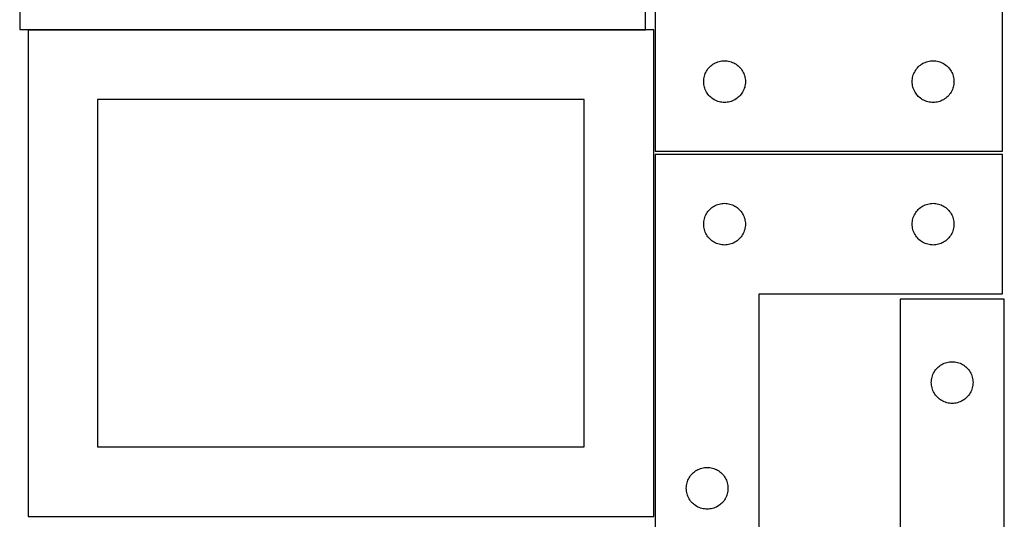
# Model space of a CAD drawing. Header units: millimetres. Extents: x 7 to 1243, y 7 to 2493.
# Tile 8 of 19: x 818 to 1243, y 1060 to 1275. Entities that reach past the tile are written whole.
import ezdxf

# ---------------------------------------------------------------- set-up
doc = ezdxf.new("R2010")
doc.units = ezdxf.units.MM
doc.layers.add('COMMON', color=5, linetype='CONTINUOUS', true_color=0x0000ff)
doc.layers.add('CUT', color=7, linetype='CONTINUOUS', true_color=0x000000)

msp = doc.modelspace()

# ---------------------------------------------------------------- linework, layer by layer
at = {"layer": 'COMMON'}
msp.add_line((822.063566, 1271.185584), (1088.441931, 1271.185584), dxfattribs=at)
at = {"layer": 'CUT'}
for p, q in [((818.441931, 1481.285585), (818.441931, 1271.285585)), ((1088.441931, 1271.285585), (1088.441931, 1481.285585)), ((1242.614258, 1218.763736), (1242.614258, 1398.763736)), ((1092.614258, 1278.763736), (1092.614258, 1218.763736)), ((818.441931, 1271.285585), (1088.441931, 1271.285585)), ((1092.063566, 1271.085584), (822.063566, 1271.085584)), ((822.063566, 1271.085584), (822.063566, 1061.085584)), ((1092.063566, 1061.085584), (1092.063566, 1271.085584)), ((1122.02563, 1257.744466), (1122.614258, 1257.763736)), ((1122.614258, 1257.763736), (1123.202887, 1257.744466)), ((1212.02563, 1257.744466), (1212.614258, 1257.763736)), ((1212.614258, 1257.763736), (1213.202887, 1257.744466)), ((1114.82003, 1253.263736), (1115.131032, 1253.763868)), ((1115.131032, 1253.763868), (1115.474078, 1254.242589)), ((1115.474078, 1254.242589), (1115.8477, 1254.697848)), ((1115.8477, 1254.697848), (1116.250297, 1255.127697)), ((1116.250297, 1255.127697), (1116.680146, 1255.530294)), ((1116.680146, 1255.530294), (1117.135406, 1255.903916)), ((1117.135406, 1255.903916), (1117.614126, 1256.246963)), ((1117.614126, 1256.246963), (1118.114258, 1256.557965)), ((1118.114258, 1256.557965), (1118.63366, 1256.835591)), ((1118.63366, 1256.835591), (1119.170108, 1257.078652)), ((1119.170108, 1257.078652), (1119.721303, 1257.286107)), ((1119.721303, 1257.286107), (1120.284887, 1257.457069)), ((1120.284887, 1257.457069), (1120.858446, 1257.590804)), ((1120.858446, 1257.590804), (1121.439523, 1257.68674)), ((1121.439523, 1257.68674), (1122.02563, 1257.744466)), ((1123.202887, 1257.744466), (1123.788994, 1257.68674)), ((1123.788994, 1257.68674), (1124.370071, 1257.590804)), ((1124.370071, 1257.590804), (1124.94363, 1257.457069)), ((1124.94363, 1257.457069), (1125.507214, 1257.286107)), ((1125.507214, 1257.286107), (1126.058409, 1257.078652)), ((1126.058409, 1257.078652), (1126.594857, 1256.835591)), ((1126.594857, 1256.835591), (1127.114258, 1256.557965)), ((1127.114258, 1256.557965), (1127.614391, 1256.246963)), ((1127.614391, 1256.246963), (1128.093111, 1255.903916)), ((1128.093111, 1255.903916), (1128.548371, 1255.530294)), ((1128.548371, 1255.530294), (1128.978219, 1255.127697)), ((1128.978219, 1255.127697), (1129.380817, 1254.697848)), ((1129.380817, 1254.697848), (1129.754439, 1254.242589)), ((1129.754439, 1254.242589), (1130.097485, 1253.763868)), ((1130.097485, 1253.763868), (1130.408487, 1253.263736)), ((1204.82003, 1253.263736), (1205.131032, 1253.763868)), ((1205.131032, 1253.763868), (1205.474078, 1254.242589)), ((1205.474078, 1254.242589), (1205.8477, 1254.697848)), ((1205.8477, 1254.697848), (1206.250297, 1255.127697)), ((1206.250297, 1255.127697), (1206.680146, 1255.530294)), ((1206.680146, 1255.530294), (1207.135406, 1255.903916)), ((1207.135406, 1255.903916), (1207.614126, 1256.246963)), ((1207.614126, 1256.246963), (1208.114258, 1256.557965)), ((1208.114258, 1256.557965), (1208.63366, 1256.835591)), ((1208.63366, 1256.835591), (1209.170108, 1257.078652)), ((1209.170108, 1257.078652), (1209.721303, 1257.286107)), ((1209.721303, 1257.286107), (1210.284887, 1257.457069)), ((1210.284887, 1257.457069), (1210.858446, 1257.590804)), ((1210.858446, 1257.590804), (1211.439523, 1257.68674)), ((1211.439523, 1257.68674), (1212.02563, 1257.744466)), ((1213.202887, 1257.744466), (1213.788994, 1257.68674)), ((1213.788994, 1257.68674), (1214.370071, 1257.590804)), ((1214.370071, 1257.590804), (1214.94363, 1257.457069)), ((1214.94363, 1257.457069), (1215.507214, 1257.286107)), ((1215.507214, 1257.286107), (1216.058409, 1257.078652)), ((1216.058409, 1257.078652), (1216.594857, 1256.835591)), ((1216.594857, 1256.835591), (1217.114258, 1256.557965)), ((1217.114258, 1256.557965), (1217.614391, 1256.246963)), ((1217.614391, 1256.246963), (1218.093111, 1255.903916)), ((1218.093111, 1255.903916), (1218.548371, 1255.530294)), ((1218.548371, 1255.530294), (1218.978219, 1255.127697)), ((1218.978219, 1255.127697), (1219.380817, 1254.697848)), ((1219.380817, 1254.697848), (1219.754439, 1254.242589)), ((1219.754439, 1254.242589), (1220.097485, 1253.763868)), ((1220.097485, 1253.763868), (1220.408487, 1253.263736)), ((1113.614258, 1248.763736), (1113.633528, 1249.352364)), ((1113.633528, 1249.352364), (1113.691255, 1249.938472)), ((1113.691255, 1249.938472), (1113.787191, 1250.519549)), ((1113.787191, 1250.519549), (1113.920926, 1251.093107)), ((1113.920926, 1251.093107), (1114.091887, 1251.656691)), ((1114.091887, 1251.656691), (1114.299343, 1252.207887)), ((1114.299343, 1252.207887), (1114.542404, 1252.744334)), ((1114.542404, 1252.744334), (1114.82003, 1253.263736)), ((1130.408487, 1253.263736), (1130.686113, 1252.744334)), ((1130.686113, 1252.744334), (1130.929174, 1252.207887)), ((1130.929174, 1252.207887), (1131.13663, 1251.656691)), ((1131.13663, 1251.656691), (1131.307591, 1251.093107)), ((1131.307591, 1251.093107), (1131.441326, 1250.519549)), ((1131.441326, 1250.519549), (1131.537262, 1249.938472)), ((1131.537262, 1249.938472), (1131.594989, 1249.352364)), ((1131.594989, 1249.352364), (1131.614258, 1248.763736)), ((1203.614258, 1248.763736), (1203.633528, 1249.352364)), ((1203.633528, 1249.352364), (1203.691255, 1249.938472)), ((1203.691255, 1249.938472), (1203.787191, 1250.519549)), ((1203.787191, 1250.519549), (1203.920926, 1251.093107)), ((1203.920926, 1251.093107), (1204.091887, 1251.656691)), ((1204.091887, 1251.656691), (1204.299343, 1252.207887)), ((1204.299343, 1252.207887), (1204.542404, 1252.744334)), ((1204.542404, 1252.744334), (1204.82003, 1253.263736)), ((1220.408487, 1253.263736), (1220.686113, 1252.744334)), ((1220.686113, 1252.744334), (1220.929174, 1252.207887)), ((1220.929174, 1252.207887), (1221.13663, 1251.656691)), ((1221.13663, 1251.656691), (1221.307591, 1251.093107)), ((1221.307591, 1251.093107), (1221.441326, 1250.519549)), ((1221.441326, 1250.519549), (1221.537262, 1249.938472)), ((1221.537262, 1249.938472), (1221.594989, 1249.352364)), ((1221.594989, 1249.352364), (1221.614258, 1248.763736)), ((1113.633528, 1248.175108), (1113.614258, 1248.763736)), ((1113.691255, 1247.589), (1113.633528, 1248.175108)), ((1113.787191, 1247.007923), (1113.691255, 1247.589)), ((1113.920926, 1246.434365), (1113.787191, 1247.007923)), ((1114.091887, 1245.870781), (1113.920926, 1246.434365)), ((1114.299343, 1245.319585), (1114.091887, 1245.870781)), ((1114.542404, 1244.783138), (1114.299343, 1245.319585)), ((1130.929174, 1245.319585), (1130.686113, 1244.783138)), ((1131.13663, 1245.870781), (1130.929174, 1245.319585)), ((1131.307591, 1246.434365), (1131.13663, 1245.870781)), ((1131.441326, 1247.007923), (1131.307591, 1246.434365)), ((1131.537262, 1247.589), (1131.441326, 1247.007923)), ((1131.594989, 1248.175108), (1131.537262, 1247.589)), ((1131.614258, 1248.763736), (1131.594989, 1248.175108)), ((1203.633528, 1248.175108), (1203.614258, 1248.763736)), ((1203.691255, 1247.589), (1203.633528, 1248.175108)), ((1203.787191, 1247.007923), (1203.691255, 1247.589)), ((1203.920926, 1246.434365), (1203.787191, 1247.007923)), ((1204.091887, 1245.870781), (1203.920926, 1246.434365)), ((1204.299343, 1245.319585), (1204.091887, 1245.870781)), ((1204.542404, 1244.783138), (1204.299343, 1245.319585)), ((1220.929174, 1245.319585), (1220.686113, 1244.783138)), ((1221.13663, 1245.870781), (1220.929174, 1245.319585)), ((1221.307591, 1246.434365), (1221.13663, 1245.870781)), ((1221.441326, 1247.007923), (1221.307591, 1246.434365)), ((1221.537262, 1247.589), (1221.441326, 1247.007923)), ((1221.594989, 1248.175108), (1221.537262, 1247.589)), ((1221.614258, 1248.763736), (1221.594989, 1248.175108)), ((1062.063566, 1241.085584), (852.063566, 1241.085584)), ((852.063566, 1241.085584), (852.063566, 1091.085584)), ((1062.063566, 1091.085584), (1062.063566, 1241.085584)), ((1114.82003, 1244.263736), (1114.542404, 1244.783138)), ((1115.131032, 1243.763604), (1114.82003, 1244.263736)), ((1115.474078, 1243.284883), (1115.131032, 1243.763604)), ((1115.8477, 1242.829624), (1115.474078, 1243.284883)), ((1116.250297, 1242.399775), (1115.8477, 1242.829624)), ((1116.680146, 1241.997178), (1116.250297, 1242.399775)), ((1117.135406, 1241.623556), (1116.680146, 1241.997178)), ((1117.614126, 1241.28051), (1117.135406, 1241.623556)), ((1118.114258, 1240.969507), (1117.614126, 1241.28051)), ((1118.63366, 1240.691881), (1118.114258, 1240.969507)), ((1127.114258, 1240.969507), (1126.594857, 1240.691881)), ((1127.614391, 1241.28051), (1127.114258, 1240.969507)), ((1128.093111, 1241.623556), (1127.614391, 1241.28051)), ((1128.548371, 1241.997178), (1128.093111, 1241.623556)), ((1128.978219, 1242.399775), (1128.548371, 1241.997178)), ((1129.380817, 1242.829624), (1128.978219, 1242.399775)), ((1129.754439, 1243.284883), (1129.380817, 1242.829624)), ((1130.097485, 1243.763604), (1129.754439, 1243.284883)), ((1130.408487, 1244.263736), (1130.097485, 1243.763604)), ((1130.686113, 1244.783138), (1130.408487, 1244.263736)), ((1204.82003, 1244.263736), (1204.542404, 1244.783138)), ((1205.131032, 1243.763604), (1204.82003, 1244.263736)), ((1205.474078, 1243.284883), (1205.131032, 1243.763604)), ((1205.8477, 1242.829624), (1205.474078, 1243.284883)), ((1206.250297, 1242.399775), (1205.8477, 1242.829624)), ((1206.680146, 1241.997178), (1206.250297, 1242.399775)), ((1207.135406, 1241.623556), (1206.680146, 1241.997178)), ((1207.614126, 1241.28051), (1207.135406, 1241.623556)), ((1208.114258, 1240.969507), (1207.614126, 1241.28051)), ((1208.63366, 1240.691881), (1208.114258, 1240.969507)), ((1217.114258, 1240.969507), (1216.594857, 1240.691881)), ((1217.614391, 1241.28051), (1217.114258, 1240.969507)), ((1218.093111, 1241.623556), (1217.614391, 1241.28051)), ((1218.548371, 1241.997178), (1218.093111, 1241.623556)), ((1218.978219, 1242.399775), (1218.548371, 1241.997178)), ((1219.380817, 1242.829624), (1218.978219, 1242.399775)), ((1219.754439, 1243.284883), (1219.380817, 1242.829624)), ((1220.097485, 1243.763604), (1219.754439, 1243.284883)), ((1220.408487, 1244.263736), (1220.097485, 1243.763604)), ((1220.686113, 1244.783138), (1220.408487, 1244.263736)), ((1119.170108, 1240.44882), (1118.63366, 1240.691881)), ((1119.721303, 1240.241365), (1119.170108, 1240.44882)), ((1120.284887, 1240.070404), (1119.721303, 1240.241365)), ((1120.858446, 1239.936669), (1120.284887, 1240.070404)), ((1121.439523, 1239.840732), (1120.858446, 1239.936669)), ((1122.02563, 1239.783006), (1121.439523, 1239.840732)), ((1122.614258, 1239.763736), (1122.02563, 1239.783006)), ((1123.202887, 1239.783006), (1122.614258, 1239.763736)), ((1123.788994, 1239.840732), (1123.202887, 1239.783006)), ((1124.370071, 1239.936669), (1123.788994, 1239.840732)), ((1124.94363, 1240.070404), (1124.370071, 1239.936669)), ((1125.507214, 1240.241365), (1124.94363, 1240.070404)), ((1126.058409, 1240.44882), (1125.507214, 1240.241365)), ((1126.594857, 1240.691881), (1126.058409, 1240.44882)), ((1209.170108, 1240.44882), (1208.63366, 1240.691881)), ((1209.721303, 1240.241365), (1209.170108, 1240.44882)), ((1210.284887, 1240.070404), (1209.721303, 1240.241365)), ((1210.858446, 1239.936669), (1210.284887, 1240.070404)), ((1211.439523, 1239.840732), (1210.858446, 1239.936669)), ((1212.02563, 1239.783006), (1211.439523, 1239.840732)), ((1212.614258, 1239.763736), (1212.02563, 1239.783006)), ((1213.202887, 1239.783006), (1212.614258, 1239.763736)), ((1213.788994, 1239.840732), (1213.202887, 1239.783006)), ((1214.370071, 1239.936669), (1213.788994, 1239.840732)), ((1214.94363, 1240.070404), (1214.370071, 1239.936669)), ((1215.507214, 1240.241365), (1214.94363, 1240.070404)), ((1216.058409, 1240.44882), (1215.507214, 1240.241365)), ((1216.594857, 1240.691881), (1216.058409, 1240.44882)), ((1092.614249, 1217.242735), (1092.614249, 1037.242735)), ((1242.614249, 1217.242735), (1092.614249, 1217.242735)), ((1092.614258, 1218.763736), (1242.614258, 1218.763736)), ((1242.614249, 1157.242735), (1242.614249, 1217.242735)), ((1116.250288, 1193.606696), (1116.680137, 1194.009293)), ((1116.680137, 1194.009293), (1117.135396, 1194.382915)), ((1117.135396, 1194.382915), (1117.614117, 1194.725962)), ((1117.614117, 1194.725962), (1118.114249, 1195.036964)), ((1118.114249, 1195.036964), (1118.633651, 1195.31459)), ((1118.633651, 1195.31459), (1119.170098, 1195.557651)), ((1119.170098, 1195.557651), (1119.721294, 1195.765106)), ((1119.721294, 1195.765106), (1120.284878, 1195.936068)), ((1120.284878, 1195.936068), (1120.858436, 1196.069803)), ((1120.858436, 1196.069803), (1121.439513, 1196.165739)), ((1121.439513, 1196.165739), (1122.025621, 1196.223465)), ((1122.025621, 1196.223465), (1122.614249, 1196.242735)), ((1122.614249, 1196.242735), (1123.202877, 1196.223465)), ((1123.202877, 1196.223465), (1123.788985, 1196.165739)), ((1123.788985, 1196.165739), (1124.370062, 1196.069803)), ((1124.370062, 1196.069803), (1124.94362, 1195.936068)), ((1124.94362, 1195.936068), (1125.507204, 1195.765106)), ((1125.507204, 1195.765106), (1126.0584, 1195.557651)), ((1126.0584, 1195.557651), (1126.594847, 1195.31459)), ((1126.594847, 1195.31459), (1127.114249, 1195.036964)), ((1127.114249, 1195.036964), (1127.614381, 1194.725962)), ((1127.614381, 1194.725962), (1128.093102, 1194.382915)), ((1128.093102, 1194.382915), (1128.548361, 1194.009293)), ((1128.548361, 1194.009293), (1128.97821, 1193.606696)), ((1206.250288, 1193.606696), (1206.680137, 1194.009293)), ((1206.680137, 1194.009293), (1207.135396, 1194.382915)), ((1207.135396, 1194.382915), (1207.614117, 1194.725962)), ((1207.614117, 1194.725962), (1208.114249, 1195.036964)), ((1208.114249, 1195.036964), (1208.633651, 1195.31459)), ((1208.633651, 1195.31459), (1209.170098, 1195.557651)), ((1209.170098, 1195.557651), (1209.721294, 1195.765106)), ((1209.721294, 1195.765106), (1210.284878, 1195.936068)), ((1210.284878, 1195.936068), (1210.858436, 1196.069803)), ((1210.858436, 1196.069803), (1211.439513, 1196.165739)), ((1211.439513, 1196.165739), (1212.025621, 1196.223465)), ((1212.025621, 1196.223465), (1212.614249, 1196.242735)), ((1212.614249, 1196.242735), (1213.202877, 1196.223465)), ((1213.202877, 1196.223465), (1213.788985, 1196.165739)), ((1213.788985, 1196.165739), (1214.370062, 1196.069803)), ((1214.370062, 1196.069803), (1214.94362, 1195.936068)), ((1214.94362, 1195.936068), (1215.507204, 1195.765106)), ((1215.507204, 1195.765106), (1216.0584, 1195.557651)), ((1216.0584, 1195.557651), (1216.594847, 1195.31459)), ((1216.594847, 1195.31459), (1217.114249, 1195.036964)), ((1217.114249, 1195.036964), (1217.614381, 1194.725962)), ((1217.614381, 1194.725962), (1218.093102, 1194.382915)), ((1218.093102, 1194.382915), (1218.548361, 1194.009293)), ((1218.548361, 1194.009293), (1218.97821, 1193.606696)), ((1113.920917, 1189.572107), (1114.091878, 1190.13569)), ((1114.091878, 1190.13569), (1114.299333, 1190.686886)), ((1114.299333, 1190.686886), (1114.542394, 1191.223333)), ((1114.542394, 1191.223333), (1114.82002, 1191.742735)), ((1114.82002, 1191.742735), (1115.131023, 1192.242867)), ((1115.131023, 1192.242867), (1115.474069, 1192.721588)), ((1115.474069, 1192.721588), (1115.847691, 1193.176847)), ((1115.847691, 1193.176847), (1116.250288, 1193.606696)), ((1128.97821, 1193.606696), (1129.380807, 1193.176847)), ((1129.380807, 1193.176847), (1129.754429, 1192.721588)), ((1129.754429, 1192.721588), (1130.097476, 1192.242867)), ((1130.097476, 1192.242867), (1130.408478, 1191.742735)), ((1130.408478, 1191.742735), (1130.686104, 1191.223333)), ((1130.686104, 1191.223333), (1130.929165, 1190.686886)), ((1130.929165, 1190.686886), (1131.13662, 1190.13569)), ((1131.13662, 1190.13569), (1131.307581, 1189.572107)), ((1203.920917, 1189.572107), (1204.091878, 1190.13569)), ((1204.091878, 1190.13569), (1204.299333, 1190.686886)), ((1204.299333, 1190.686886), (1204.542394, 1191.223333)), ((1204.542394, 1191.223333), (1204.82002, 1191.742735)), ((1204.82002, 1191.742735), (1205.131023, 1192.242867)), ((1205.131023, 1192.242867), (1205.474069, 1192.721588)), ((1205.474069, 1192.721588), (1205.847691, 1193.176847)), ((1205.847691, 1193.176847), (1206.250288, 1193.606696)), ((1218.97821, 1193.606696), (1219.380807, 1193.176847)), ((1219.380807, 1193.176847), (1219.754429, 1192.721588)), ((1219.754429, 1192.721588), (1220.097476, 1192.242867)), ((1220.097476, 1192.242867), (1220.408478, 1191.742735)), ((1220.408478, 1191.742735), (1220.686104, 1191.223333)), ((1220.686104, 1191.223333), (1220.929165, 1190.686886)), ((1220.929165, 1190.686886), (1221.13662, 1190.13569)), ((1221.13662, 1190.13569), (1221.307581, 1189.572107)), ((1113.614249, 1187.242735), (1113.633519, 1187.831363)), ((1113.633519, 1186.654107), (1113.614249, 1187.242735)), ((1113.633519, 1187.831363), (1113.691245, 1188.417471)), ((1113.691245, 1186.067999), (1113.633519, 1186.654107)), ((1113.691245, 1188.417471), (1113.787182, 1188.998548)), ((1113.787182, 1185.486922), (1113.691245, 1186.067999)), ((1113.787182, 1188.998548), (1113.920917, 1189.572107)), ((1131.307581, 1189.572107), (1131.441317, 1188.998548)), ((1131.441317, 1188.998548), (1131.537253, 1188.417471)), ((1131.537253, 1186.067999), (1131.441317, 1185.486922)), ((1131.537253, 1188.417471), (1131.594979, 1187.831363)), ((1131.594979, 1186.654107), (1131.537253, 1186.067999)), ((1131.594979, 1187.831363), (1131.614249, 1187.242735)), ((1131.614249, 1187.242735), (1131.594979, 1186.654107)), ((1203.614249, 1187.242735), (1203.633519, 1187.831363)), ((1203.633519, 1186.654107), (1203.614249, 1187.242735)), ((1203.633519, 1187.831363), (1203.691245, 1188.417471)), ((1203.691245, 1186.067999), (1203.633519, 1186.654107)), ((1203.691245, 1188.417471), (1203.787182, 1188.998548)), ((1203.787182, 1185.486922), (1203.691245, 1186.067999)), ((1203.787182, 1188.998548), (1203.920917, 1189.572107)), ((1221.307581, 1189.572107), (1221.441317, 1188.998548)), ((1221.441317, 1188.998548), (1221.537253, 1188.417471)), ((1221.537253, 1186.067999), (1221.441317, 1185.486922)), ((1221.537253, 1188.417471), (1221.594979, 1187.831363)), ((1221.594979, 1186.654107), (1221.537253, 1186.067999)), ((1221.594979, 1187.831363), (1221.614249, 1187.242735)), ((1221.614249, 1187.242735), (1221.594979, 1186.654107)), ((1113.920917, 1184.913364), (1113.787182, 1185.486922)), ((1114.091878, 1184.34978), (1113.920917, 1184.913364)), ((1114.299333, 1183.798584), (1114.091878, 1184.34978)), ((1114.542394, 1183.262137), (1114.299333, 1183.798584)), ((1114.82002, 1182.742735), (1114.542394, 1183.262137)), ((1115.131023, 1182.242603), (1114.82002, 1182.742735)), ((1115.474069, 1181.763882), (1115.131023, 1182.242603)), ((1115.847691, 1181.308623), (1115.474069, 1181.763882)), ((1116.250288, 1180.878774), (1115.847691, 1181.308623)), ((1129.380807, 1181.308623), (1128.97821, 1180.878774)), ((1129.754429, 1181.763882), (1129.380807, 1181.308623)), ((1130.097476, 1182.242603), (1129.754429, 1181.763882)), ((1130.408478, 1182.742735), (1130.097476, 1182.242603)), ((1130.686104, 1183.262137), (1130.408478, 1182.742735)), ((1130.929165, 1183.798584), (1130.686104, 1183.262137)), ((1131.13662, 1184.34978), (1130.929165, 1183.798584)), ((1131.307581, 1184.913364), (1131.13662, 1184.34978)), ((1131.441317, 1185.486922), (1131.307581, 1184.913364)), ((1203.920917, 1184.913364), (1203.787182, 1185.486922)), ((1204.091878, 1184.34978), (1203.920917, 1184.913364)), ((1204.299333, 1183.798584), (1204.091878, 1184.34978)), ((1204.542394, 1183.262137), (1204.299333, 1183.798584)), ((1204.82002, 1182.742735), (1204.542394, 1183.262137)), ((1205.131023, 1182.242603), (1204.82002, 1182.742735)), ((1205.474069, 1181.763882), (1205.131023, 1182.242603)), ((1205.847691, 1181.308623), (1205.474069, 1181.763882)), ((1206.250288, 1180.878774), (1205.847691, 1181.308623)), ((1219.380807, 1181.308623), (1218.97821, 1180.878774)), ((1219.754429, 1181.763882), (1219.380807, 1181.308623)), ((1220.097476, 1182.242603), (1219.754429, 1181.763882)), ((1220.408478, 1182.742735), (1220.097476, 1182.242603)), ((1220.686104, 1183.262137), (1220.408478, 1182.742735)), ((1220.929165, 1183.798584), (1220.686104, 1183.262137)), ((1221.13662, 1184.34978), (1220.929165, 1183.798584)), ((1221.307581, 1184.913364), (1221.13662, 1184.34978)), ((1221.441317, 1185.486922), (1221.307581, 1184.913364)), ((1116.680137, 1180.476177), (1116.250288, 1180.878774)), ((1117.135396, 1180.102555), (1116.680137, 1180.476177)), ((1117.614117, 1179.759509), (1117.135396, 1180.102555)), ((1118.114249, 1179.448507), (1117.614117, 1179.759509)), ((1118.633651, 1179.17088), (1118.114249, 1179.448507)), ((1119.170098, 1178.927819), (1118.633651, 1179.17088)), ((1119.721294, 1178.720364), (1119.170098, 1178.927819)), ((1120.284878, 1178.549403), (1119.721294, 1178.720364)), ((1120.858436, 1178.415668), (1120.284878, 1178.549403)), ((1121.439513, 1178.319731), (1120.858436, 1178.415668)), ((1122.025621, 1178.262005), (1121.439513, 1178.319731)), ((1122.614249, 1178.242735), (1122.025621, 1178.262005)), ((1123.202877, 1178.262005), (1122.614249, 1178.242735)), ((1123.788985, 1178.319731), (1123.202877, 1178.262005)), ((1124.370062, 1178.415668), (1123.788985, 1178.319731)), ((1124.94362, 1178.549403), (1124.370062, 1178.415668)), ((1125.507204, 1178.720364), (1124.94362, 1178.549403)), ((1126.0584, 1178.927819), (1125.507204, 1178.720364)), ((1126.594847, 1179.17088), (1126.0584, 1178.927819)), ((1127.114249, 1179.448507), (1126.594847, 1179.17088)), ((1127.614381, 1179.759509), (1127.114249, 1179.448507)), ((1128.093102, 1180.102555), (1127.614381, 1179.759509)), ((1128.548361, 1180.476177), (1128.093102, 1180.102555)), ((1128.97821, 1180.878774), (1128.548361, 1180.476177)), ((1206.680137, 1180.476177), (1206.250288, 1180.878774)), ((1207.135396, 1180.102555), (1206.680137, 1180.476177)), ((1207.614117, 1179.759509), (1207.135396, 1180.102555)), ((1208.114249, 1179.448507), (1207.614117, 1179.759509)), ((1208.633651, 1179.17088), (1208.114249, 1179.448507)), ((1209.170098, 1178.927819), (1208.633651, 1179.17088)), ((1209.721294, 1178.720364), (1209.170098, 1178.927819)), ((1210.284878, 1178.549403), (1209.721294, 1178.720364)), ((1210.858436, 1178.415668), (1210.284878, 1178.549403)), ((1211.439513, 1178.319731), (1210.858436, 1178.415668)), ((1212.025621, 1178.262005), (1211.439513, 1178.319731)), ((1212.614249, 1178.242735), (1212.025621, 1178.262005)), ((1213.202877, 1178.262005), (1212.614249, 1178.242735)), ((1213.788985, 1178.319731), (1213.202877, 1178.262005)), ((1214.370062, 1178.415668), (1213.788985, 1178.319731)), ((1214.94362, 1178.549403), (1214.370062, 1178.415668)), ((1215.507204, 1178.720364), (1214.94362, 1178.549403)), ((1216.0584, 1178.927819), (1215.507204, 1178.720364)), ((1216.594847, 1179.17088), (1216.0584, 1178.927819)), ((1217.114249, 1179.448507), (1216.594847, 1179.17088)), ((1217.614381, 1179.759509), (1217.114249, 1179.448507)), ((1218.093102, 1180.102555), (1217.614381, 1179.759509)), ((1218.548361, 1180.476177), (1218.093102, 1180.102555)), ((1218.97821, 1180.878774), (1218.548361, 1180.476177)), ((1137.614249, 1037.242735), (1137.614249, 1157.242735)), ((1137.614249, 1157.242735), (1242.614249, 1157.242735)), ((1243.355786, 1154.889102), (1198.355786, 1154.889102)), ((1198.355786, 1154.889102), (1198.355786, 1034.889102)), ((1243.355786, 974.889102), (1243.355786, 1154.889102)), ((1214.921674, 1125.655661), (1215.376933, 1126.029282)), ((1215.376933, 1126.029282), (1215.855654, 1126.372329)), ((1215.855654, 1126.372329), (1216.355786, 1126.683331)), ((1216.355786, 1126.683331), (1216.875188, 1126.960957)), ((1216.875188, 1126.960957), (1217.411635, 1127.204018)), ((1217.411635, 1127.204018), (1217.962831, 1127.411473)), ((1217.962831, 1127.411473), (1218.526415, 1127.582435)), ((1218.526415, 1127.582435), (1219.099973, 1127.71617)), ((1219.099973, 1127.71617), (1219.68105, 1127.812106)), ((1219.68105, 1127.812106), (1220.267158, 1127.869833)), ((1220.267158, 1127.869833), (1220.855786, 1127.889102)), ((1220.855786, 1127.889102), (1221.444414, 1127.869833)), ((1221.444414, 1127.869833), (1222.030522, 1127.812106)), ((1222.030522, 1127.812106), (1222.611599, 1127.71617)), ((1222.611599, 1127.71617), (1223.185157, 1127.582435)), ((1223.185157, 1127.582435), (1223.748741, 1127.411473)), ((1223.748741, 1127.411473), (1224.299937, 1127.204018)), ((1224.299937, 1127.204018), (1224.836384, 1126.960957)), ((1224.836384, 1126.960957), (1225.355786, 1126.683331)), ((1225.355786, 1126.683331), (1225.855918, 1126.372329)), ((1225.855918, 1126.372329), (1226.334639, 1126.029282)), ((1226.334639, 1126.029282), (1226.789898, 1125.655661)), ((1212.162454, 1121.218474), (1212.333415, 1121.782057)), ((1212.333415, 1121.782057), (1212.54087, 1122.333253)), ((1212.54087, 1122.333253), (1212.783931, 1122.869701)), ((1212.783931, 1122.869701), (1213.061557, 1123.389102)), ((1213.061557, 1123.389102), (1213.372559, 1123.889234)), ((1213.372559, 1123.889234), (1213.715606, 1124.367955)), ((1213.715606, 1124.367955), (1214.089228, 1124.823215)), ((1214.089228, 1124.823215), (1214.491825, 1125.253063)), ((1214.491825, 1125.253063), (1214.921674, 1125.655661)), ((1226.789898, 1125.655661), (1227.219747, 1125.253063)), ((1227.219747, 1125.253063), (1227.622344, 1124.823215)), ((1227.622344, 1124.823215), (1227.995966, 1124.367955)), ((1227.995966, 1124.367955), (1228.339013, 1123.889234)), ((1228.339013, 1123.889234), (1228.650015, 1123.389102)), ((1228.650015, 1123.389102), (1228.927641, 1122.869701)), ((1228.927641, 1122.869701), (1229.170702, 1122.333253)), ((1229.170702, 1122.333253), (1229.378157, 1121.782057)), ((1229.378157, 1121.782057), (1229.549118, 1121.218474)), ((1211.855786, 1118.889102), (1211.875056, 1119.47773)), ((1211.875056, 1118.300474), (1211.855786, 1118.889102)), ((1211.875056, 1119.47773), (1211.932782, 1120.063838)), ((1211.932782, 1117.714367), (1211.875056, 1118.300474)), ((1211.932782, 1120.063838), (1212.028718, 1120.644915)), ((1212.028718, 1117.133289), (1211.932782, 1117.714367)), ((1212.028718, 1120.644915), (1212.162454, 1121.218474)), ((1229.549118, 1121.218474), (1229.682854, 1120.644915)), ((1229.682854, 1120.644915), (1229.77879, 1120.063838)), ((1229.77879, 1117.714367), (1229.682854, 1117.133289)), ((1229.77879, 1120.063838), (1229.836516, 1119.47773)), ((1229.836516, 1118.300474), (1229.77879, 1117.714367)), ((1229.836516, 1119.47773), (1229.855786, 1118.889102)), ((1229.855786, 1118.889102), (1229.836516, 1118.300474)), ((1212.162454, 1116.559731), (1212.028718, 1117.133289)), ((1212.333415, 1115.996147), (1212.162454, 1116.559731)), ((1212.54087, 1115.444951), (1212.333415, 1115.996147)), ((1212.783931, 1114.908504), (1212.54087, 1115.444951)), ((1213.061557, 1114.389102), (1212.783931, 1114.908504)), ((1213.372559, 1113.88897), (1213.061557, 1114.389102)), ((1213.715606, 1113.410249), (1213.372559, 1113.88897)), ((1214.089228, 1112.95499), (1213.715606, 1113.410249)), ((1227.995966, 1113.410249), (1227.622344, 1112.95499)), ((1228.339013, 1113.88897), (1227.995966, 1113.410249)), ((1228.650015, 1114.389102), (1228.339013, 1113.88897)), ((1228.927641, 1114.908504), (1228.650015, 1114.389102)), ((1229.170702, 1115.444951), (1228.927641, 1114.908504)), ((1229.378157, 1115.996147), (1229.170702, 1115.444951)), ((1229.549118, 1116.559731), (1229.378157, 1115.996147)), ((1229.682854, 1117.133289), (1229.549118, 1116.559731)), ((1214.491825, 1112.525141), (1214.089228, 1112.95499)), ((1214.921674, 1112.122544), (1214.491825, 1112.525141)), ((1215.376933, 1111.748922), (1214.921674, 1112.122544)), ((1215.855654, 1111.405876), (1215.376933, 1111.748922)), ((1216.355786, 1111.094874), (1215.855654, 1111.405876)), ((1216.875188, 1110.817248), (1216.355786, 1111.094874)), ((1217.411635, 1110.574187), (1216.875188, 1110.817248)), ((1217.962831, 1110.366731), (1217.411635, 1110.574187)), ((1218.526415, 1110.19577), (1217.962831, 1110.366731)), ((1219.099973, 1110.062035), (1218.526415, 1110.19577)), ((1219.68105, 1109.966099), (1219.099973, 1110.062035)), ((1220.267158, 1109.908372), (1219.68105, 1109.966099)), ((1220.855786, 1109.889102), (1220.267158, 1109.908372)), ((1221.444414, 1109.908372), (1220.855786, 1109.889102)), ((1222.030522, 1109.966099), (1221.444414, 1109.908372)), ((1222.611599, 1110.062035), (1222.030522, 1109.966099)), ((1223.185157, 1110.19577), (1222.611599, 1110.062035)), ((1223.748741, 1110.366731), (1223.185157, 1110.19577)), ((1224.299937, 1110.574187), (1223.748741, 1110.366731)), ((1224.836384, 1110.817248), (1224.299937, 1110.574187)), ((1225.355786, 1111.094874), (1224.836384, 1110.817248)), ((1225.855918, 1111.405876), (1225.355786, 1111.094874)), ((1226.334639, 1111.748922), (1225.855918, 1111.405876)), ((1226.789898, 1112.122544), (1226.334639, 1111.748922)), ((1227.219747, 1112.525141), (1226.789898, 1112.122544)), ((1227.622344, 1112.95499), (1227.219747, 1112.525141)), ((852.063566, 1091.085584), (1062.063566, 1091.085584)), ((1108.347691, 1079.176847), (1108.750288, 1079.606696)), ((1108.750288, 1079.606696), (1109.180137, 1080.009293)), ((1109.180137, 1080.009293), (1109.635396, 1080.382915)), ((1109.635396, 1080.382915), (1110.114117, 1080.725962)), ((1110.114117, 1080.725962), (1110.614249, 1081.036964)), ((1110.614249, 1081.036964), (1111.133651, 1081.31459)), ((1111.133651, 1081.31459), (1111.670098, 1081.557651)), ((1111.670098, 1081.557651), (1112.221294, 1081.765106)), ((1112.221294, 1081.765106), (1112.784878, 1081.936068)), ((1112.784878, 1081.936068), (1113.358436, 1082.069803)), ((1113.358436, 1082.069803), (1113.939513, 1082.165739)), ((1113.939513, 1082.165739), (1114.525621, 1082.223465)), ((1114.525621, 1082.223465), (1115.114249, 1082.242735)), ((1115.114249, 1082.242735), (1115.702877, 1082.223465)), ((1115.702877, 1082.223465), (1116.288985, 1082.165739)), ((1116.288985, 1082.165739), (1116.870062, 1082.069803)), ((1116.870062, 1082.069803), (1117.44362, 1081.936068)), ((1117.44362, 1081.936068), (1118.007204, 1081.765106)), ((1118.007204, 1081.765106), (1118.5584, 1081.557651)), ((1118.5584, 1081.557651), (1119.094847, 1081.31459)), ((1119.094847, 1081.31459), (1119.614249, 1081.036964)), ((1119.614249, 1081.036964), (1120.114381, 1080.725962)), ((1120.114381, 1080.725962), (1120.593102, 1080.382915)), ((1120.593102, 1080.382915), (1121.048361, 1080.009293)), ((1121.048361, 1080.009293), (1121.47821, 1079.606696)), ((1121.47821, 1079.606696), (1121.880807, 1079.176847)), ((1106.287182, 1074.998548), (1106.420917, 1075.572107)), ((1106.420917, 1075.572107), (1106.591878, 1076.13569)), ((1106.591878, 1076.13569), (1106.799333, 1076.686886)), ((1106.799333, 1076.686886), (1107.042394, 1077.223333)), ((1107.042394, 1077.223333), (1107.32002, 1077.742735)), ((1107.32002, 1077.742735), (1107.631023, 1078.242867)), ((1107.631023, 1078.242867), (1107.974069, 1078.721588)), ((1107.974069, 1078.721588), (1108.347691, 1079.176847)), ((1121.880807, 1079.176847), (1122.254429, 1078.721588)), ((1122.254429, 1078.721588), (1122.597476, 1078.242867)), ((1122.597476, 1078.242867), (1122.908478, 1077.742735)), ((1122.908478, 1077.742735), (1123.186104, 1077.223333)), ((1123.186104, 1077.223333), (1123.429165, 1076.686886)), ((1123.429165, 1076.686886), (1123.63662, 1076.13569)), ((1123.63662, 1076.13569), (1123.807581, 1075.572107)), ((1123.807581, 1075.572107), (1123.941317, 1074.998548)), ((1106.114249, 1073.242735), (1106.133519, 1073.831363)), ((1106.133519, 1072.654107), (1106.114249, 1073.242735)), ((1106.133519, 1073.831363), (1106.191245, 1074.417471)), ((1106.191245, 1072.067999), (1106.133519, 1072.654107)), ((1106.191245, 1074.417471), (1106.287182, 1074.998548)), ((1106.287182, 1071.486922), (1106.191245, 1072.067999)), ((1106.420917, 1070.913364), (1106.287182, 1071.486922)), ((1106.591878, 1070.34978), (1106.420917, 1070.913364)), ((1123.807581, 1070.913364), (1123.63662, 1070.34978)), ((1123.941317, 1071.486922), (1123.807581, 1070.913364)), ((1123.941317, 1074.998548), (1124.037253, 1074.417471)), ((1124.037253, 1072.067999), (1123.941317, 1071.486922)), ((1124.037253, 1074.417471), (1124.094979, 1073.831363)), ((1124.094979, 1072.654107), (1124.037253, 1072.067999)), ((1124.094979, 1073.831363), (1124.114249, 1073.242735)), ((1124.114249, 1073.242735), (1124.094979, 1072.654107)), ((1106.799333, 1069.798584), (1106.591878, 1070.34978)), ((1107.042394, 1069.262137), (1106.799333, 1069.798584)), ((1107.32002, 1068.742735), (1107.042394, 1069.262137)), ((1107.631023, 1068.242603), (1107.32002, 1068.742735)), ((1107.974069, 1067.763882), (1107.631023, 1068.242603)), ((1108.347691, 1067.308623), (1107.974069, 1067.763882)), ((1108.750288, 1066.878774), (1108.347691, 1067.308623)), ((1109.180137, 1066.476177), (1108.750288, 1066.878774)), ((1121.47821, 1066.878774), (1121.048361, 1066.476177)), ((1121.880807, 1067.308623), (1121.47821, 1066.878774)), ((1122.254429, 1067.763882), (1121.880807, 1067.308623)), ((1122.597476, 1068.242603), (1122.254429, 1067.763882)), ((1122.908478, 1068.742735), (1122.597476, 1068.242603)), ((1123.186104, 1069.262137), (1122.908478, 1068.742735)), ((1123.429165, 1069.798584), (1123.186104, 1069.262137)), ((1123.63662, 1070.34978), (1123.429165, 1069.798584)), ((1109.635396, 1066.102555), (1109.180137, 1066.476177)), ((1110.114117, 1065.759509), (1109.635396, 1066.102555)), ((1110.614249, 1065.448507), (1110.114117, 1065.759509)), ((1111.133651, 1065.17088), (1110.614249, 1065.448507)), ((1111.670098, 1064.927819), (1111.133651, 1065.17088)), ((1112.221294, 1064.720364), (1111.670098, 1064.927819)), ((1112.784878, 1064.549403), (1112.221294, 1064.720364)), ((1113.358436, 1064.415668), (1112.784878, 1064.549403)), ((1113.939513, 1064.319731), (1113.358436, 1064.415668)), ((1114.525621, 1064.262005), (1113.939513, 1064.319731)), ((1115.114249, 1064.242735), (1114.525621, 1064.262005)), ((1115.702877, 1064.262005), (1115.114249, 1064.242735)), ((1116.288985, 1064.319731), (1115.702877, 1064.262005)), ((1116.870062, 1064.415668), (1116.288985, 1064.319731)), ((1117.44362, 1064.549403), (1116.870062, 1064.415668)), ((1118.007204, 1064.720364), (1117.44362, 1064.549403)), ((1118.5584, 1064.927819), (1118.007204, 1064.720364)), ((1119.094847, 1065.17088), (1118.5584, 1064.927819)), ((1119.614249, 1065.448507), (1119.094847, 1065.17088)), ((1120.114381, 1065.759509), (1119.614249, 1065.448507)), ((1120.593102, 1066.102555), (1120.114381, 1065.759509)), ((1121.048361, 1066.476177), (1120.593102, 1066.102555)), ((822.063566, 1061.085584), (1092.063566, 1061.085584))]:
    msp.add_line(p, q, dxfattribs=at)

doc.saveas('drawing.dxf')
